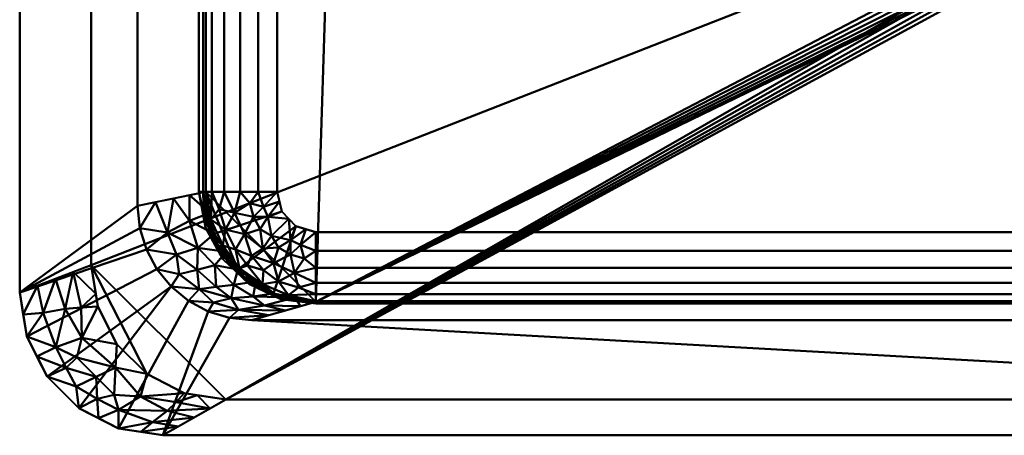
# Model space of a CAD drawing. Header units: millimetres. Extents: x -850 to 850, y -425 to 425.
# Tile 1 of 233: x -850 to -162, y -425 to -134. Entities that reach past the tile are written whole.
import ezdxf

# ---------------------------------------------------------------- set-up
doc = ezdxf.new("R2010")
doc.units = ezdxf.units.MM
doc.layers.add('P-SANR-FIXT', color=6, linetype='Continuous', lineweight=30)

# ---------------------------------------------------------------- blocks, each defined once
blk = doc.blocks.new('FamilyGeomCombination_4006-View 1')
at = {"layer": 'P-SANR-FIXT', "lineweight": 40}
mesh = blk.add_polyface(dxfattribs=at)
corners = [(750, 425, 580), (-750, 425, 580), (-780.9, 420.11, 580), (-808.78, 405.9, 580), (-830.9, 383.78, 580), (-845.11, 355.9, 580), (-850, 325, 580), (-850, -325, 580), (-845.11, -355.9, 580), (-830.9, -383.78, 580), (-808.78, -405.9, 580), (-780.9, -420.11, 580), (-750, -425, 580), (750, -425, 580), (780.9, -420.11, 580), (808.78, -405.9, 580), (830.9, -383.78, 580), (845.11, -355.9, 580), (850, -325, 580), (850, 325, 580), (845.11, 355.9, 580), (830.9, 383.78, 580), (808.78, 405.9, 580), (780.9, 420.11, 580), (-667.76, 284.46, 580), (667.76, 284.46, 580), (685.1, 282.94, 580), (701.9, 278.44, 580), (717.67, 271.09, 580), (731.92, 261.11, 580), (744.23, 248.8, 580), (754.2, 234.55, 580), (761.56, 218.78, 580), (766.06, 201.97, 580), (767.57, 184.65, 580), (767.57, -264.5, 580), (766.04, -280.07, 580), (761.5, -295.05, 580), (754.12, -308.86, 580), (744.19, -320.96, 580), (732.09, -330.89, 580), (718.28, -338.27, 580), (703.3, -342.81, 580), (687.72, -344.35, 580), (-687.72, -344.35, 580), (-703.3, -342.81, 580), (-718.28, -338.27, 580), (-732.08, -330.89, 580), (-744.18, -320.96, 580), (-754.11, -308.86, 580), (-761.49, -295.06, 580), (-766.04, -280.08, 580), (-767.57, -264.5, 580), (-767.57, 184.65, 580), (-766.06, 201.97, 580), (-761.56, 218.78, 580), (-754.2, 234.55, 580), (-744.23, 248.8, 580), (-731.92, 261.11, 580), (-717.67, 271.09, 580), (-701.9, 278.44, 580), (-685.1, 282.94, 580), (446, 354.73, 580), (445.45, 350.59, 580), (443.86, 346.73, 580), (441.31, 343.42, 580), (438, 340.87, 580), (434.14, 339.28, 580), (430, 338.73, 580), (425.86, 339.28, 580), (422, 340.87, 580), (418.69, 343.42, 580), (416.14, 346.73, 580), (414.55, 350.59, 580), (414, 354.73, 580), (414.55, 358.87, 580), (416.14, 362.73, 580), (418.69, 366.04, 580), (422, 368.59, 580), (425.86, 370.19, 580), (430, 370.73, 580), (434.14, 370.19, 580), (438, 368.59, 580), (441.31, 366.04, 580), (443.86, 362.73, 580), (445.45, 358.87, 580), (336, 354.73, 580), (335.45, 350.59, 580), (333.86, 346.73, 580), (331.31, 343.42, 580), (328, 340.87, 580), (324.14, 339.28, 580), (320, 338.73, 580), (315.86, 339.28, 580), (312, 340.87, 580), (308.69, 343.42, 580), (306.14, 346.73, 580), (304.55, 350.59, 580), (304, 354.73, 580), (304.55, 358.87, 580), (306.14, 362.73, 580), (308.69, 366.04, 580), (312, 368.59, 580), (315.86, 370.19, 580), (320, 370.73, 580), (324.14, 370.19, 580), (328, 368.59, 580), (331.31, 366.04, 580), (333.86, 362.73, 580), (335.45, 358.87, 580), (226, 354.73, 580), (225.45, 350.59, 580), (223.86, 346.73, 580), (221.31, 343.42, 580), (218, 340.87, 580), (214.14, 339.28, 580), (210, 338.73, 580), (205.86, 339.28, 580), (202, 340.87, 580), (198.69, 343.42, 580), (196.14, 346.73, 580), (194.55, 350.59, 580), (194, 354.73, 580), (194.55, 358.87, 580), (196.14, 362.73, 580), (198.69, 366.04, 580), (202, 368.59, 580), (205.86, 370.19, 580), (210, 370.73, 580), (214.14, 370.19, 580), (218, 368.59, 580), (221.31, 366.04, 580), (223.86, 362.73, 580), (225.45, 358.87, 580), (116, 354.73, 580), (115.45, 350.59, 580), (113.86, 346.73, 580), (111.31, 343.42, 580), (108, 340.87, 580), (104.14, 339.28, 580), (100, 338.73, 580), (95.86, 339.28, 580), (92, 340.87, 580), (88.69, 343.42, 580), (86.14, 346.73, 580), (84.55, 350.59, 580), (84, 354.73, 580), (84.55, 358.87, 580), (86.14, 362.73, 580), (88.69, 366.04, 580), (92, 368.59, 580), (95.86, 370.19, 580), (100, 370.73, 580), (104.14, 370.19, 580), (108, 368.59, 580), (111.31, 366.04, 580), (113.86, 362.73, 580), (115.45, 358.87, 580)]
mesh.append_faces([[corners[k] for k in face] for face in [(83, 0, 82), (62, 25, 85), (64, 25, 63), (78, 106, 77), (109, 75, 108), (33, 19, 32), (28, 0, 27), (29, 20, 28), (129, 103, 128), (123, 157, 122), (152, 1, 151), (150, 1, 149), (147, 24, 146), (143, 24, 142), (61, 1, 60), (144, 24, 143), (57, 6, 56), (54, 6, 53), (59, 5, 58), (46, 12, 45)]], dxfattribs={"vtx0": -1, "vtx1": -1})
mesh.append_faces([[corners[k] for k in face] for face in [(140, 25, 116)]], dxfattribs={"vtx0": -1, "vtx1": -1, "vtx2": -1})
mesh.append_faces([[corners[k] for k in face] for face in [(25, 68, 92, 116)]], dxfattribs={"vtx0": -1, "vtx1": -1, "vtx2": -1, "vtx3": -1})
mesh.append_faces([[corners[k] for k in face] for face in [(152, 128, 0, 1)]], dxfattribs={"vtx0": -1, "vtx1": -1, "vtx3": -1})
mesh.append_faces([[corners[k] for k in face] for face in [(25, 62, 63), (107, 76, 77, 106), (0, 83, 84), (108, 75, 76, 107), (79, 104, 105), (72, 87, 88, 71), (87, 72, 73), (19, 33, 34, 18), (18, 34, 35), (18, 35, 36), (39, 15, 16, 38), (40, 14, 15, 39), (13, 41, 42), (18, 37, 38), (90, 69, 70, 89), (71, 88, 89, 70), (69, 90, 91), (0, 26, 27), (116, 92, 93, 115), (0, 25, 26), (134, 121, 122, 157), (135, 120, 121, 134), (1, 150, 151), (120, 135, 136, 119), (24, 147, 148), (138, 117, 118, 137), (119, 136, 137, 118), (117, 138, 139), (140, 116, 117, 139), (1, 59, 60), (1, 61, 24), (6, 57, 58, 5), (6, 54, 55), (7, 52, 53, 6), (7, 51, 52), (12, 46, 47, 11), (9, 48, 49, 8), (48, 9, 10)]], dxfattribs={"vtx0": -1, "vtx2": -1})
mesh.append_faces([[corners[k] for k in face] for face in [(104, 79, 80, 0), (128, 103, 104, 0)]], dxfattribs={"vtx0": -1, "vtx2": -1, "vtx3": -1})
mesh.append_faces([[corners[k] for k in face] for face in [(28, 22, 23, 0), (38, 16, 17, 18), (13, 42, 43, 44), (59, 1, 2, 3), (59, 3, 4, 5)]], dxfattribs={"vtx0": -1, "vtx3": -1})
mesh.append_faces([[corners[k] for k in face] for face in [(21, 22, 28, 20), (80, 81, 0), (81, 82, 0), (31, 32, 19), (30, 31, 19), (36, 37, 18), (65, 66, 25), (66, 67, 25), (67, 68, 25), (64, 65, 25), (145, 146, 24), (144, 145, 24), (141, 142, 24), (55, 56, 6), (50, 51, 7)]], dxfattribs={"vtx1": -1, "vtx2": -1})
mesh.append_faces([[corners[k] for k in face] for face in [(84, 85, 25, 0), (148, 149, 1, 24)]], dxfattribs={"vtx1": -1, "vtx2": -1, "vtx3": -1})
mesh.append_faces([[corners[k] for k in face] for face in [(78, 79, 105, 106), (101, 102, 130, 131), (100, 101, 131, 132), (102, 103, 129, 130), (109, 86, 74, 75), (86, 87, 73, 74), (98, 99, 133, 110), (96, 97, 111, 112), (97, 98, 110, 111), (99, 100, 132, 133), (29, 30, 19, 20), (40, 41, 13, 14), (93, 94, 114, 115), (91, 92, 68, 69), (94, 95, 113, 114), (95, 96, 112, 113), (126, 127, 153, 154), (124, 125, 155, 156), (123, 124, 156, 157), (125, 126, 154, 155), (127, 128, 152, 153), (140, 141, 24, 25), (44, 45, 12, 13), (47, 48, 10, 11), (7, 8, 49, 50)]], dxfattribs={"vtx1": -1, "vtx3": -1})
mesh = blk.add_polyface(dxfattribs=at)
corners = [(705.88, 400), (734.97, 395.39), (761.2, 382.03), (782.03, 361.2), (795.39, 334.97), (800, 305.88), (800, -305.88), (795.39, -334.97), (782.03, -361.2), (761.2, -382.03), (734.97, -395.39), (705.88, -400), (-705.88, -400), (-734.97, -395.39), (-761.2, -382.03), (-782.03, -361.2), (-795.39, -334.97), (-800, -305.88), (-800, 305.88), (-795.39, 334.97), (-782.03, 361.2), (-761.2, 382.03), (-734.97, 395.39), (-705.88, 400), (414, 354.73), (414.55, 350.59), (416.14, 346.73), (418.69, 343.42), (422, 340.87), (425.86, 339.28), (430, 338.73), (434.14, 339.28), (438, 340.87), (441.31, 343.42), (443.86, 346.73), (445.45, 350.59), (446, 354.73), (445.45, 358.87), (443.86, 362.73), (441.31, 366.04), (438, 368.59), (434.14, 370.19), (430, 370.73), (425.86, 370.19), (422, 368.59), (418.69, 366.04), (416.14, 362.73), (414.55, 358.87), (304, 354.73), (304.55, 350.59), (306.14, 346.73), (308.69, 343.42), (312, 340.87), (315.86, 339.28), (320, 338.73), (324.14, 339.28), (328, 340.87), (331.31, 343.42), (333.86, 346.73), (335.45, 350.59), (336, 354.73), (335.45, 358.87), (333.86, 362.73), (331.31, 366.04), (328, 368.59), (324.14, 370.19), (320, 370.73), (315.86, 370.19), (312, 368.59), (308.69, 366.04), (306.14, 362.73), (304.55, 358.87), (194, 354.73), (194.55, 350.59), (196.14, 346.73), (198.69, 343.42), (202, 340.87), (205.86, 339.28), (210, 338.73), (214.14, 339.28), (218, 340.87), (221.31, 343.42), (223.86, 346.73), (225.45, 350.59), (226, 354.73), (225.45, 358.87), (223.86, 362.73), (221.31, 366.04), (218, 368.59), (214.14, 370.19), (210, 370.73), (205.86, 370.19), (202, 368.59), (198.69, 366.04), (196.14, 362.73), (194.55, 358.87), (84, 354.73), (84.55, 350.59), (86.14, 346.73), (88.69, 343.42), (92, 340.87), (95.86, 339.28), (100, 338.73), (104.14, 339.28), (108, 340.87), (111.31, 343.42), (113.86, 346.73), (115.45, 350.59), (116, 354.73), (115.45, 358.87), (113.86, 362.73), (111.31, 366.04), (108, 368.59), (104.14, 370.19), (100, 370.73), (95.86, 370.19), (92, 368.59), (88.69, 366.04), (86.14, 362.73), (84.55, 358.87), (-19, 0), (-18.35, -4.92), (-16.45, -9.5), (-13.44, -13.44), (-9.5, -16.45), (-4.92, -18.35), (0, -19), (4.92, -18.35), (9.5, -16.45), (13.44, -13.44), (16.45, -9.5), (18.35, -4.92), (19, 0), (18.35, 4.92), (16.45, 9.5), (13.44, 13.44), (9.5, 16.45), (4.92, 18.35), (0, 19), (-4.92, 18.35), (-9.5, 16.45), (-13.44, 13.44), (-16.45, 9.5), (-18.35, 4.92)]
mesh.append_faces([[corners[k] for k in face] for face in [(32, 6, 31), (35, 0, 34), (49, 84, 48), (38, 0, 37), (128, 11, 127), (127, 11, 126), (130, 11, 129), (78, 134, 77), (131, 11, 130), (124, 12, 123), (122, 12, 121), (143, 23, 142), (73, 108, 72), (106, 75, 105), (97, 23, 96), (116, 23, 115)]], dxfattribs={"vtx0": -1, "vtx1": -1})
mesh.append_faces([[corners[k] for k in face] for face in [(0, 90, 114), (120, 18, 23, 143)]], dxfattribs={"vtx0": -1, "vtx1": -1, "vtx2": -1})
mesh.append_faces([[corners[k] for k in face] for face in [(6, 11, 30, 31), (132, 55, 29, 30), (133, 79, 53, 54), (30, 11, 131, 132), (12, 17, 120, 121)]], dxfattribs={"vtx0": -1, "vtx1": -1, "vtx3": -1})
mesh.append_faces([[corners[k] for k in face] for face in [(57, 27, 28, 56), (56, 28, 29, 55), (80, 52, 53, 79), (81, 51, 52, 80), (51, 81, 82, 50), (27, 57, 58), (50, 82, 83), (0, 35, 36), (61, 47, 24, 60), (62, 46, 47, 61), (60, 24, 25), (0, 38, 39), (87, 69, 70, 86), (85, 71, 48, 84), (71, 85, 86, 70), (69, 87, 88, 68), (68, 88, 89), (12, 125, 126, 11), (12, 124, 125), (76, 104, 105, 75), (104, 76, 77, 103), (111, 93, 94, 110), (112, 92, 93, 111), (109, 95, 72, 108), (95, 109, 110, 94), (23, 119, 96), (23, 117, 118), (114, 90, 91)]], dxfattribs={"vtx0": -1, "vtx2": -1})
mesh.append_faces([[corners[k] for k in face] for face in [(77, 134, 135, 103)]], dxfattribs={"vtx0": -1, "vtx2": -1, "vtx3": -1})
mesh.append_faces([[corners[k] for k in face] for face in [(5, 0, 1, 2)]], dxfattribs={"vtx0": -1, "vtx3": -1})
mesh.append_faces([[corners[k] for k in face] for face in [(10, 11, 6, 9), (36, 37, 0), (39, 40, 0), (41, 42, 0), (40, 41, 0), (62, 63, 46), (128, 129, 11), (122, 123, 12), (13, 14, 17, 12), (17, 18, 120), (118, 119, 23), (112, 113, 92), (116, 117, 23), (22, 23, 18, 21)]], dxfattribs={"vtx1": -1, "vtx2": -1})
mesh.append_faces([[corners[k] for k in face] for face in [(33, 34, 0, 5), (42, 43, 66, 0), (66, 67, 90, 0), (141, 142, 23, 97)]], dxfattribs={"vtx1": -1, "vtx2": -1, "vtx3": -1})
mesh.append_faces([[corners[k] for k in face] for face in [(5, 6, 32, 33), (26, 27, 58, 59), (59, 60, 25, 26), (83, 84, 49, 50), (54, 55, 132, 133), (45, 46, 63, 64), (44, 45, 64, 65), (43, 44, 65, 66), (89, 90, 67, 68), (78, 79, 133, 134), (102, 103, 135, 136), (101, 102, 136, 137), (100, 101, 137, 138), (139, 140, 98, 99), (140, 141, 97, 98), (138, 139, 99, 100), (74, 75, 106, 107), (107, 108, 73, 74), (91, 92, 113, 114), (114, 115, 23, 0)]], dxfattribs={"vtx1": -1, "vtx3": -1})
mesh.append_faces([[corners[k] for k in face] for face in [(3, 4, 5, 2), (15, 16, 17, 14)]], dxfattribs={"vtx2": -1})
mesh.append_faces([[corners[k] for k in face] for face in [(6, 7, 8, 9), (18, 19, 20, 21)]], dxfattribs={"vtx3": -1})
mesh = blk.add_polyface(dxfattribs=at)
corners = [(-850, -325, 580), (-850, 325, 580), (-800, 305.88), (-800, -305.88)]
mesh.append_faces([[corners[k] for k in face] for face in [(1, 2, 3, 0)]])
mesh = blk.add_polyface(dxfattribs=at)
corners = [(623.9, 273.9, 90), (-623.9, 273.9, 90), (-653.59, 269.19, 90), (-680.38, 255.54, 90), (-701.65, 234.28, 90), (-715.3, 207.49, 90), (-720, 177.79, 90), (-720, -254.68, 90), (-714.15, -284.1, 90), (-697.48, -309.04, 90), (-672.54, -325.71, 90), (-643.12, -331.56, 90), (643.12, -331.56, 90), (672.54, -325.71, 90), (697.48, -309.04, 90), (714.15, -284.1, 90), (720, -254.68, 90), (720, 177.79, 90), (715.3, 207.49, 90), (701.65, 234.28, 90), (680.38, 255.54, 90), (653.59, 269.19, 90), (19, 0, 90), (18.35, -4.92, 90), (16.45, -9.5, 90), (13.44, -13.44, 90), (9.5, -16.45, 90), (4.92, -18.35, 90), (0, -19, 90), (-4.92, -18.35, 90), (-9.5, -16.45, 90), (-13.44, -13.44, 90), (-16.45, -9.5, 90), (-18.35, -4.92, 90), (-19, 0, 90), (-18.35, 4.92, 90), (-16.45, 9.5, 90), (-13.44, 13.44, 90), (-9.5, 16.45, 90), (-4.92, 18.35, 90), (0, 19, 90), (4.92, 18.35, 90), (9.5, 16.45, 90), (13.44, 13.44, 90), (16.45, 9.5, 90), (18.35, 4.92, 90)]
mesh.append_faces([[corners[k] for k in face] for face in [(23, 12, 22), (31, 11, 30), (38, 1, 37)]], dxfattribs={"vtx0": -1, "vtx1": -1})
mesh.append_faces([[corners[k] for k in face] for face in [(34, 1, 11, 33)]], dxfattribs={"vtx0": -1, "vtx1": -1, "vtx2": -1})
mesh.append_faces([[corners[k] for k in face] for face in [(12, 26, 27), (12, 27, 28, 11), (12, 23, 24), (12, 24, 25), (12, 25, 26), (0, 44, 45), (0, 41, 42), (0, 42, 43), (0, 43, 44), (11, 29, 30), (11, 31, 32), (11, 32, 33), (11, 28, 29), (1, 35, 36), (1, 36, 37), (1, 38, 39), (1, 39, 40)]], dxfattribs={"vtx0": -1, "vtx2": -1})
mesh.append_faces([[corners[k] for k in face] for face in [(12, 16, 17, 0), (0, 45, 22, 12)]], dxfattribs={"vtx0": -1, "vtx2": -1, "vtx3": -1})
mesh.append_faces([[corners[k] for k in face] for face in [(16, 12, 13, 14), (17, 20, 21, 0), (6, 1, 2, 3)]], dxfattribs={"vtx0": -1, "vtx3": -1})
mesh.append_faces([[corners[k] for k in face] for face in [(8, 9, 7)]], dxfattribs={"vtx1": -1})
mesh.append_faces([[corners[k] for k in face] for face in [(10, 11, 7, 9), (34, 35, 1)]], dxfattribs={"vtx1": -1, "vtx2": -1})
mesh.append_faces([[corners[k] for k in face] for face in [(6, 7, 11, 1)]], dxfattribs={"vtx1": -1, "vtx2": -1, "vtx3": -1})
mesh.append_faces([[corners[k] for k in face] for face in [(40, 41, 0, 1)]], dxfattribs={"vtx1": -1, "vtx3": -1})
mesh.append_faces([[corners[k] for k in face] for face in [(14, 15, 16), (4, 5, 6, 3)]], dxfattribs={"vtx2": -1})
mesh.append_faces([[corners[k] for k in face] for face in [(17, 18, 19, 20)]], dxfattribs={"vtx3": -1})
mesh = blk.add_polyface(dxfattribs=at)
corners = [(-720, -254.68, 90), (-720, 177.79, 90), (-767.57, 184.65, 580), (-767.57, -264.5, 580)]
mesh.append_faces([[corners[k] for k in face] for face in [(0, 1, 2, 3)]])
mesh = blk.add_polyface(dxfattribs=at)
corners = [(-643.12, -331.56, 90), (-672.54, -325.71, 90), (-697.48, -309.04, 90), (-714.15, -284.1, 90), (-720, -254.68, 90), (-767.57, -264.5, 580), (-766.04, -280.08, 580), (-761.49, -295.06, 580), (-754.11, -308.86, 580), (-744.18, -320.96, 580), (-732.08, -330.89, 580), (-718.28, -338.27, 580), (-703.3, -342.81, 580), (-687.72, -344.35, 580), (-742.59, -259.34, 322.68), (-726.09, -309.19, 335), (-664.3, -337.63, 322.68), (-702.27, -328.98, 338.1), (-746.63, -283.18, 397.62), (-676.01, -340.99, 451.34), (-724.54, -322.69, 434.86), (-697.02, -337.28, 434.86), (-678.92, -334.07, 275.5), (-731.37, -274.99, 227.77), (-725.57, -293.75, 238.81), (-713.62, -306.07, 204.69), (-700.46, -319.69, 214.37), (-705.81, -296.57, 90), (-686.85, -327.79, 215.41), (-738.61, -312.2, 465.05), (-740.33, -298.6, 398.6), (-714.58, -332.15, 467.12), (-755.08, -261.92, 451.34), (-657.83, -328.63, 90), (-731.3, -257.01, 206.34), (-717.07, -269.39, 90), (-685.01, -317.37, 90), (-712.6, -321.13, 324.48), (-653.71, -334.59, 206.34)]
mesh.append_faces([[corners[k] for k in face] for face in [(3, 24, 27)]], dxfattribs={"vtx0": -1, "vtx1": -1})
mesh.append_faces([[corners[k] for k in face] for face in [(29, 15, 30), (24, 15, 25), (23, 35, 34), (37, 26, 25), (22, 33, 28), (7, 30, 18), (14, 18, 23), (15, 29, 20), (17, 28, 26), (16, 22, 21), (10, 31, 20), (26, 28, 36), (17, 31, 21), (18, 32, 6), (18, 24, 23), (22, 17, 21), (22, 38, 33), (21, 12, 19), (26, 37, 17), (3, 23, 24), (25, 27, 24), (30, 15, 24), (2, 25, 26), (37, 20, 17), (28, 17, 22), (20, 29, 9), (8, 29, 30), (18, 30, 24), (20, 31, 17), (21, 31, 11), (37, 15, 20), (15, 37, 25)]], dxfattribs={"vtx0": -1, "vtx1": -1, "vtx2": -1})
mesh.append_faces([[corners[k] for k in face] for face in [(18, 6, 7), (31, 10, 11), (20, 9, 10), (28, 33, 1), (28, 1, 36), (25, 2, 27), (30, 7, 8), (18, 14, 32), (23, 3, 35), (22, 16, 38)]], dxfattribs={"vtx0": -1, "vtx2": -1})
mesh.append_faces([[corners[k] for k in face] for face in [(5, 6, 32), (4, 34, 35), (0, 33, 38)]], dxfattribs={"vtx1": -1})
mesh.append_faces([[corners[k] for k in face] for face in [(8, 9, 29), (11, 12, 21), (19, 16, 21), (34, 14, 23), (36, 2, 26)]], dxfattribs={"vtx1": -1, "vtx2": -1})
mesh.append_faces([[corners[k] for k in face] for face in [(12, 13, 19)]], dxfattribs={"vtx2": -1})
mesh = blk.add_polyface(dxfattribs=at)
corners = [(-750, -425, 580), (-780.9, -420.11, 580), (-808.78, -405.9, 580), (-830.9, -383.78, 580), (-845.11, -355.9, 580), (-850, -325, 580), (-800, -305.88), (-795.39, -334.97), (-782.03, -361.2), (-761.2, -382.03), (-734.97, -395.39), (-705.88, -400), (-825.04, -315.46, 290.46), (-727.98, -412.52, 290.46), (-796.67, -384.12, 291.22), (-765.49, -397.94, 202.12), (-806.65, -356.78, 202.12), (-780.97, -407.09, 407.22), (-824.65, -363.42, 407.22), (-757.19, -415.72, 412.18), (-747.05, -407.81, 243.53), (-833.49, -339.42, 412.18), (-818.3, -336.55, 243.53), (-716.93, -406.26, 145.23), (-726.01, -396.81), (-740.78, -401.71, 121.37), (-812.52, -310.67, 145.23), (-796.81, -326.01), (-806.94, -335.55, 121.37), (-782.99, -377.52, 126.77), (-810.48, -390.78, 457.06), (-794.84, -413, 580), (-783.93, -396.69, 310.06), (-795.89, -399.37, 422.3), (-838, -369.84, 580), (-810.05, -370.56, 310.06), (-817.58, -377.69, 422.3), (-738.99, -418.76, 435.23), (-765.45, -422.55, 580), (-847.55, -340.45, 580), (-837.52, -320.23, 435.23), (-819.84, -394.84, 580)]
mesh.append_faces([[corners[k] for k in face] for face in [(23, 24, 11), (38, 37, 0)]], dxfattribs={"vtx0": -1})
mesh.append_faces([[corners[k] for k in face] for face in [(7, 28, 27), (12, 21, 40), (9, 29, 8)]], dxfattribs={"vtx0": -1, "vtx1": -1})
mesh.append_faces([[corners[k] for k in face] for face in [(16, 18, 22), (22, 18, 21), (13, 19, 20), (18, 35, 36), (35, 18, 16), (37, 38, 19), (21, 18, 4), (29, 15, 32), (16, 8, 29), (15, 17, 32), (19, 1, 17), (20, 19, 17), (36, 34, 18), (2, 30, 33), (20, 17, 15), (25, 15, 10), (25, 23, 20), (21, 12, 22), (16, 28, 7), (23, 25, 24), (15, 25, 20), (28, 16, 22), (27, 28, 26), (26, 28, 22), (15, 29, 9), (29, 14, 35), (14, 32, 33), (33, 32, 17), (29, 32, 14), (33, 17, 31), (14, 33, 30), (29, 35, 16), (36, 14, 30), (14, 36, 35), (3, 36, 30), (39, 40, 21)]], dxfattribs={"vtx0": -1, "vtx1": -1, "vtx2": -1})
mesh.append_faces([[corners[k] for k in face] for face in [(16, 7, 8), (17, 1, 31), (19, 13, 37), (25, 10, 24), (22, 12, 26), (33, 31, 2), (21, 4, 39)]], dxfattribs={"vtx0": -1, "vtx2": -1})
mesh.append_faces([[corners[k] for k in face] for face in [(30, 2, 41, 3)]], dxfattribs={"vtx0": -1, "vtx3": -1})
mesh.append_faces([[corners[k] for k in face] for face in [(9, 10, 15), (23, 13, 20), (3, 34, 36), (34, 4, 18), (38, 1, 19)]], dxfattribs={"vtx1": -1, "vtx2": -1})
mesh.append_faces([[corners[k] for k in face] for face in [(39, 5, 40), (26, 6, 27)]], dxfattribs={"vtx2": -1})
mesh = blk.add_polyface(dxfattribs=at)
corners = [(643.12, -331.56, 90), (-643.12, -331.56, 90), (-687.72, -344.35, 580), (687.72, -344.35, 580)]
mesh.append_faces([[corners[k] for k in face] for face in [(1, 2, 3, 0)]])
mesh = blk.add_polyface(dxfattribs=at)
corners = [(750, -425, 580), (-750, -425, 580), (-705.88, -400), (705.88, -400)]
mesh.append_faces([[corners[k] for k in face] for face in [(1, 2, 3, 0)]])

msp = doc.modelspace()

# ---------------------------------------------------------------- block references
at = {"layer": 'P-SANR-FIXT', "lineweight": 40}
msp.add_blockref('FamilyGeomCombination_4006-View 1', (0, 0), dxfattribs=at)

# ---------------------------------------------------------------- meshes
mesh = msp.add_polyface(dxfattribs=at)
corners = [(-724.83, -254.68, 139.77), (-721.89, -254.68, 126.59), (-715.83, -254.68, 114.53), (-707.02, -254.68, 104.3), (-695.99, -254.68, 96.52), (-683.4, -254.68, 91.65), (-670, -254.68, 90), (-670, 177.79, 90), (-683.4, 177.79, 91.65), (-695.99, 177.79, 96.52), (-707.02, 177.79, 104.3), (-715.83, 177.79, 114.53), (-721.89, 177.79, 126.59), (-724.83, 177.79, 139.77)]
mesh.append_faces([[corners[k] for k in face] for face in [(0, 1, 12, 13)]], dxfattribs={"vtx1": -1})
mesh.append_faces([[corners[k] for k in face] for face in [(4, 5, 8, 9), (3, 4, 9, 10), (1, 2, 11, 12), (10, 11, 2, 3)]], dxfattribs={"vtx1": -1, "vtx3": -1})
mesh.append_faces([[corners[k] for k in face] for face in [(5, 6, 7, 8)]], dxfattribs={"vtx3": -1})
mesh = msp.add_polyface(dxfattribs=at)
corners = [(-720, -254.68, 90), (-724.83, -254.68, 139.77), (-724.83, 177.79, 139.77), (-720, 177.79, 90)]
mesh.append_faces([[corners[k] for k in face] for face in [(0, 1, 2, 3)]])
mesh = msp.add_polyface(dxfattribs=at)
corners = [(-670, -254.68, 90), (-720, -254.68, 90), (-720, 177.79, 90), (-670, 177.79, 90)]
mesh.append_faces([[corners[k] for k in face] for face in [(0, 1, 2, 3)]])
mesh = msp.add_polyface(dxfattribs=at)
corners = [(-670, -254.68, 90), (-720, -254.68, 90), (-724.83, -254.68, 139.77), (-721.89, -254.68, 126.59), (-715.83, -254.68, 114.53), (-707.02, -254.68, 104.3), (-695.99, -254.68, 96.52), (-683.4, -254.68, 91.66)]
mesh.append_faces([[corners[k] for k in face] for face in [(7, 1, 6), (4, 1, 3)]], dxfattribs={"vtx0": -1, "vtx1": -1})
mesh.append_faces([[corners[k] for k in face] for face in [(1, 4, 5)]], dxfattribs={"vtx0": -1, "vtx2": -1})
mesh.append_faces([[corners[k] for k in face] for face in [(2, 3, 1)]], dxfattribs={"vtx1": -1})
mesh.append_faces([[corners[k] for k in face] for face in [(5, 6, 1)]], dxfattribs={"vtx1": -1, "vtx2": -1})
mesh.append_faces([[corners[k] for k in face] for face in [(7, 0, 1)]], dxfattribs={"vtx2": -1})
mesh = msp.add_polyface(dxfattribs=at)
corners = [(-643.12, -331.56, 90), (-643.12, -332.86, 139.98), (-667.5, -329.71, 139.94), (-689.9, -319.07, 139.9), (-708.08, -301.87, 139.85), (-720.16, -279.71, 139.81), (-724.83, -254.68, 139.77), (-720, -254.68, 90), (-714.15, -284.1, 90), (-697.48, -309.04, 90), (-672.54, -325.71, 90), (-643.12, -332.11, 111.02), (-722.03, -254.68, 110.93), (-678.58, -324.27, 115.93), (-713.37, -290.47, 115.89), (-698.78, -310.34, 119.8), (-658.07, -328.58, 90), (-665.73, -328.78, 105.13), (-661.73, -330.51, 122.72), (-717.03, -269.63, 90), (-717.86, -277.48, 105.09), (-720.51, -273.67, 122.62), (-679.02, -323.32, 102.17), (-685.01, -317.37, 90), (-712.05, -290.73, 102.15), (-705.81, -296.57, 90), (-643.12, -332.49, 125.5), (-723.43, -254.68, 125.35), (-693.26, -314.08, 104.9), (-703.69, -303.37, 102.62)]
mesh.append_faces([[corners[k] for k in face] for face in [(2, 18, 1), (6, 21, 5), (9, 29, 25)]], dxfattribs={"vtx0": -1, "vtx1": -1})
mesh.append_faces([[corners[k] for k in face] for face in [(13, 18, 2), (14, 21, 20), (10, 17, 22), (13, 17, 18), (3, 15, 13), (24, 20, 8), (16, 11, 17), (4, 14, 15), (14, 24, 29), (17, 13, 22), (14, 20, 24), (17, 11, 18), (21, 14, 5), (12, 19, 20), (13, 28, 22), (12, 20, 21), (28, 13, 15), (28, 23, 22), (25, 29, 24), (29, 9, 28), (15, 14, 29), (15, 29, 28)]], dxfattribs={"vtx0": -1, "vtx1": -1, "vtx2": -1})
mesh.append_faces([[corners[k] for k in face] for face in [(20, 19, 8), (17, 10, 16), (24, 8, 25)]], dxfattribs={"vtx0": -1, "vtx2": -1})
mesh.append_faces([[corners[k] for k in face] for face in [(21, 6, 27, 12)]], dxfattribs={"vtx0": -1, "vtx3": -1})
mesh.append_faces([[corners[k] for k in face] for face in [(9, 23, 28), (3, 4, 15), (2, 3, 13), (4, 5, 14), (26, 1, 18, 11), (23, 10, 22)]], dxfattribs={"vtx1": -1, "vtx2": -1})
mesh.append_faces([[corners[k] for k in face] for face in [(16, 0, 11), (12, 7, 19)]], dxfattribs={"vtx2": -1})
mesh = msp.add_polyface(dxfattribs=at)
corners = [(-643.12, -332.86, 139.98), (-643.12, -331.16, 127.05), (-643.12, -326.16, 114.99), (-643.12, -318.22, 104.64), (-643.12, -307.87, 96.7), (-643.12, -295.82, 91.71), (-643.12, -282.88, 90), (-657, -278.72, 90), (-666.78, -268.34, 90), (-670, -254.68, 90), (-683.4, -254.68, 91.66), (-695.99, -254.68, 96.52), (-707.02, -254.68, 104.3), (-715.83, -254.68, 114.53), (-721.89, -254.68, 126.59), (-724.83, -254.68, 139.77), (-720.16, -279.71, 139.81), (-708.08, -301.87, 139.85), (-689.9, -319.07, 139.9), (-667.5, -329.71, 139.94), (-687.93, -299.48, 104.13), (-706.3, -280.96, 109.25), (-669.26, -317.5, 109.45), (-660.81, -298.42, 93.78), (-686.57, -272.26, 93.72), (-696.5, -308.06, 121.16), (-716.43, -274.04, 120.45), (-662.18, -326.86, 120.78), (-650.06, -280.8, 90), (-657.9, -311.41, 100.29), (-668.39, -261.51, 90), (-699.85, -269.46, 100.11), (-673.97, -285.53, 92.53), (-672.75, -304.49, 99.76), (-692.92, -284.3, 99.68), (-708.15, -292.12, 119.52), (-680.28, -319.23, 119.68), (-699.31, -294.99, 110.35), (-690.93, -306.16, 112.05), (-679.71, -309.37, 106.68), (-710.58, -266.73, 109.19), (-655.07, -321.56, 109.51), (-715.63, -285.77, 129.03), (-707.13, -300.1, 128.87), (-721.22, -270.24, 130.43), (-696.95, -312.16, 131.32), (-683.55, -321.48, 129.96), (-651.18, -301.25, 93.79), (-653.69, -291.72, 91.11), (-660.83, -288.5, 91.06), (-669.21, -293.64, 93.68), (-680.01, -294.31, 97.25), (-689.22, -262.65, 93.71), (-679.57, -265.07, 91.09), (-676.62, -272.22, 91.05), (-681.95, -280.68, 93.65), (-658.37, -330.84, 130.84), (-670.96, -326.74, 127.78), (-661.89, -273.53, 90)]
mesh.append_faces([[corners[k] for k in face] for face in [(3, 41, 2), (4, 29, 3), (16, 44, 15), (2, 27, 1), (13, 40, 12), (10, 53, 9), (17, 42, 16), (15, 44, 14), (8, 54, 58), (0, 56, 19)]], dxfattribs={"vtx0": -1, "vtx1": -1})
mesh.append_faces([[corners[k] for k in face] for face in [(42, 26, 44), (2, 41, 27), (49, 23, 48), (25, 46, 36), (21, 40, 26), (50, 51, 33), (26, 35, 21), (29, 4, 47), (33, 29, 23), (29, 33, 22), (37, 38, 20), (35, 37, 21), (36, 27, 22), (48, 23, 47), (56, 1, 27), (43, 35, 42), (31, 24, 52), (30, 53, 54), (36, 46, 57), (43, 42, 17), (10, 52, 53), (24, 31, 34), (41, 29, 22), (45, 25, 43), (40, 31, 12), (28, 49, 48), (21, 37, 34), (54, 55, 32), (50, 23, 49), (39, 20, 38), (21, 34, 31), (34, 20, 51), (35, 26, 42), (25, 38, 37), (39, 38, 36), (25, 45, 46), (25, 37, 35), (34, 37, 20), (25, 36, 38), (39, 36, 22), (22, 33, 39), (33, 20, 39), (26, 40, 13), (31, 40, 21), (29, 41, 3), (27, 41, 22), (44, 26, 14), (25, 35, 43), (16, 42, 44), (17, 45, 43), (45, 18, 46), (19, 56, 57), (29, 47, 23), (5, 48, 47), (50, 49, 32), (51, 50, 32), (33, 23, 50), (51, 32, 55), (33, 51, 20), (31, 52, 11), (53, 52, 24), (53, 24, 54), (55, 54, 24), (54, 32, 58), (24, 34, 55), (51, 55, 34), (57, 56, 27), (36, 57, 27), (19, 57, 46), (49, 58, 32)]], dxfattribs={"vtx0": -1, "vtx1": -1, "vtx2": -1})
mesh.append_faces([[corners[k] for k in face] for face in [(31, 11, 12), (54, 8, 30), (26, 13, 14), (45, 17, 18), (49, 28, 7), (53, 30, 9)]], dxfattribs={"vtx0": -1, "vtx2": -1})
mesh.append_faces([[corners[k] for k in face] for face in [(0, 1, 56), (4, 5, 47), (6, 28, 48), (10, 11, 52), (7, 58, 49), (18, 19, 46), (5, 6, 48)]], dxfattribs={"vtx1": -1, "vtx2": -1})
mesh = msp.add_polyface(dxfattribs=at)
corners = [(-670, -254.68, 90), (-683.4, -254.68, 91.65), (-695.99, -254.68, 96.52), (-707.02, -254.68, 104.3), (-715.83, -254.68, 114.53), (-721.89, -254.68, 126.59), (-724.83, -254.68, 139.77), (-720, -254.68, 90)]
mesh.append_faces([[corners[k] for k in face] for face in [(7, 5, 6)]], dxfattribs={"vtx0": -1})
mesh.append_faces([[corners[k] for k in face] for face in [(3, 7, 2)]], dxfattribs={"vtx0": -1, "vtx1": -1})
mesh.append_faces([[corners[k] for k in face] for face in [(7, 3, 4), (7, 4, 5)]], dxfattribs={"vtx0": -1, "vtx2": -1})
mesh.append_faces([[corners[k] for k in face] for face in [(1, 2, 7)]], dxfattribs={"vtx1": -1, "vtx2": -1})
mesh.append_faces([[corners[k] for k in face] for face in [(7, 0, 1)]], dxfattribs={"vtx2": -1})
mesh = msp.add_polyface(dxfattribs=at)
corners = [(-643.12, -282.88, 90), (-643.12, -331.56, 90), (-672.54, -325.71, 90), (-697.48, -309.04, 90), (-714.15, -284.1, 90), (-720, -254.68, 90), (-670, -254.68, 90), (-666.78, -268.34, 90), (-657, -278.72, 90)]
mesh.append_faces([[corners[k] for k in face] for face in [(2, 8, 0, 1)]], dxfattribs={"vtx0": -1})
mesh.append_faces([[corners[k] for k in face] for face in [(3, 8, 2)]], dxfattribs={"vtx0": -1, "vtx1": -1})
mesh.append_faces([[corners[k] for k in face] for face in [(7, 8, 3, 4)]], dxfattribs={"vtx1": -1, "vtx3": -1})
mesh.append_faces([[corners[k] for k in face] for face in [(4, 5, 6, 7)]], dxfattribs={"vtx3": -1})
mesh = msp.add_polyface(dxfattribs=at)
corners = [(-643.12, -282.88, 90), (-643.12, -295.82, 91.71), (-643.12, -307.87, 96.7), (-643.12, -318.22, 104.64), (-643.12, -326.16, 114.99), (-643.12, -331.16, 127.05), (-643.12, -332.86, 139.98), (-643.12, -331.56, 90)]
mesh.append_faces([[corners[k] for k in face] for face in [(2, 7, 1), (4, 7, 3)]], dxfattribs={"vtx0": -1, "vtx1": -1})
mesh.append_faces([[corners[k] for k in face] for face in [(7, 4, 5)]], dxfattribs={"vtx0": -1, "vtx2": -1})
mesh.append_faces([[corners[k] for k in face] for face in [(0, 1, 7)]], dxfattribs={"vtx1": -1})
mesh.append_faces([[corners[k] for k in face] for face in [(2, 3, 7)]], dxfattribs={"vtx1": -1, "vtx2": -1})
mesh.append_faces([[corners[k] for k in face] for face in [(5, 6, 7)]], dxfattribs={"vtx2": -1})
mesh = msp.add_polyface(dxfattribs=at)
corners = [(-643.12, -332.86, 139.98), (-643.12, -331.16, 127.05), (-643.12, -326.17, 114.99), (-643.12, -318.22, 104.64), (-643.12, -307.87, 96.7), (-643.12, -295.82, 91.7), (-643.12, -282.88, 90), (-643.12, -331.56, 90)]
mesh.append_faces([[corners[k] for k in face] for face in [(4, 7, 3)]], dxfattribs={"vtx0": -1, "vtx1": -1})
mesh.append_faces([[corners[k] for k in face] for face in [(7, 4, 5)]], dxfattribs={"vtx0": -1, "vtx2": -1})
mesh.append_faces([[corners[k] for k in face] for face in [(0, 1, 7)]], dxfattribs={"vtx1": -1})
mesh.append_faces([[corners[k] for k in face] for face in [(2, 3, 7), (1, 2, 7)]], dxfattribs={"vtx1": -1, "vtx2": -1})
mesh.append_faces([[corners[k] for k in face] for face in [(5, 6, 7)]], dxfattribs={"vtx2": -1})
mesh = msp.add_polyface(dxfattribs=at)
corners = [(643.12, -282.88, 90), (643.12, -331.56, 90), (-643.12, -331.56, 90), (-643.12, -282.88, 90)]
mesh.append_faces([[corners[k] for k in face] for face in [(3, 0, 1, 2)]])
mesh = msp.add_polyface(dxfattribs=at)
corners = [(643.12, -332.86, 139.98), (643.12, -331.16, 127.05), (643.12, -326.17, 114.99), (643.12, -318.22, 104.64), (643.12, -307.87, 96.7), (643.12, -295.82, 91.7), (643.12, -282.88, 90), (-643.12, -282.88, 90), (-643.12, -295.82, 91.7), (-643.12, -307.87, 96.7), (-643.12, -318.22, 104.64), (-643.12, -326.17, 114.99), (-643.12, -331.16, 127.05), (-643.12, -332.86, 139.98)]
mesh.append_faces([[corners[k] for k in face] for face in [(0, 1, 12, 13)]], dxfattribs={"vtx1": -1})
mesh.append_faces([[corners[k] for k in face] for face in [(4, 5, 8, 9), (3, 4, 9, 10), (1, 2, 11, 12), (10, 11, 2, 3)]], dxfattribs={"vtx1": -1, "vtx3": -1})
mesh.append_faces([[corners[k] for k in face] for face in [(5, 6, 7, 8)]], dxfattribs={"vtx3": -1})
mesh = msp.add_polyface(dxfattribs=at)
corners = [(643.12, -331.56, 90), (643.12, -332.86, 139.98), (-643.12, -332.86, 139.98), (-643.12, -331.56, 90)]
mesh.append_faces([[corners[k] for k in face] for face in [(3, 0, 1, 2)]])

doc.saveas('drawing.dxf')
